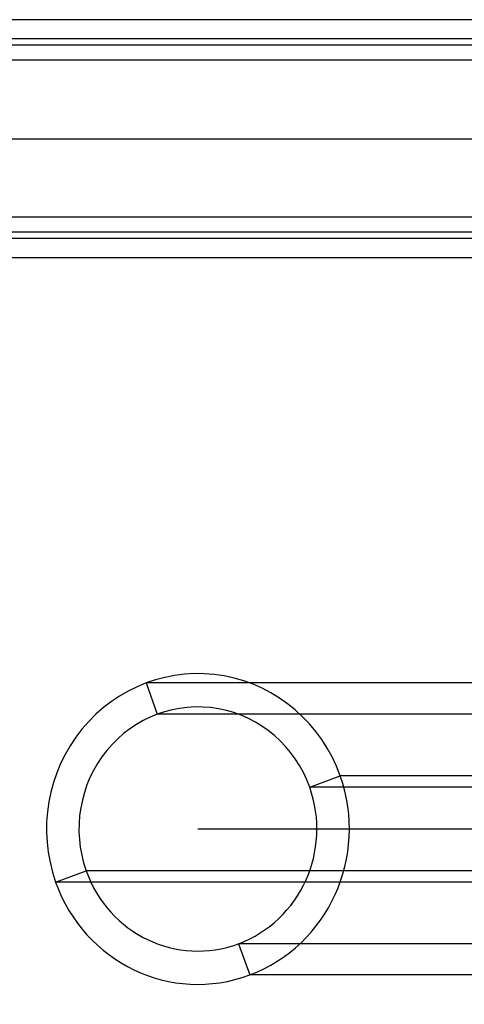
# Model space of a CAD drawing. Extents: x -334 to 592, y -3 to 481.
# Tile 5 of 37: x -40 to -20, y 32 to 76. Entities that reach past the tile are written whole.
import ezdxf

# ---------------------------------------------------------------- set-up
doc = ezdxf.new("R2010")
doc.units = 0
doc.header["$MEASUREMENT"] = 0
doc.layers.add('DEFAULT', color=178, linetype='CONTINUOUS')

msp = doc.modelspace()

# ---------------------------------------------------------------- linework, layer by layer
at = {"layer": 'DEFAULT'}
for p, q in [((340.453, 76.282, -4.5), (-318.974, 76.282, -4.5)), ((340.453, 75.419, 5.362), (-318.974, 75.419, 5.362)), ((340.453, 75.133, -3.535), (-318.974, 75.133, -3.535)), ((340.453, 74.455, 4.213), (-318.974, 74.455, 4.213)), ((-318.974, 70.919), (340.453, 70.919)), ((340.453, 67.384, -4.213), (-318.974, 67.384, -4.213)), ((-15.06, 66.706, 3.535), (-318.974, 66.706, 3.535)), ((340.453, 66.42, -5.362), (-318.974, 66.42, -5.362)), ((340.453, 65.557, 4.5), (-318.974, 65.557, 4.5)), ((-13.276, 46.397, 5.506), (-34.375, 46.397, 96.898)), ((-34.375, 46.397, 96.898), (-33.875, 44.988, 97.014)), ((-12.849, 44.988, 5.94), (-33.875, 44.988, 97.014)), ((-27.007, 41.701, 98.6), (-25.633, 42.214, 98.917)), ((43.414, 42.214, -200.159), (-25.633, 42.214, 98.917)), ((42.041, 41.701, -200.476), (-27.007, 41.701, 98.6)), ((-32.042, 39.819, 97.437), (37.005, 39.819, -201.639)), ((-38.452, 37.425, 95.957), (-37.078, 37.938, 96.274)), ((31.969, 37.938, -202.802), (-37.078, 37.938, 96.274)), ((30.595, 37.425, -203.119), (-38.452, 37.425, 95.957)), ((-9.183, 34.651, 6.786), (-30.21, 34.651, 97.86)), ((-30.21, 34.651, 97.86), (-29.71, 33.242, 97.976)), ((-8.61, 33.242, 6.583), (-29.71, 33.242, 97.976))]:
    msp.add_line(p, q, dxfattribs=at)
at = {"layer": 'DEFAULT', "extrusion": (-0.224951, -6.89726e-15, 0.97437)}
msp.add_arc((-39.819, -9.303, 102.148), 7, 110, 290, dxfattribs=at)
at = {"layer": 'DEFAULT', "extrusion": (-0.224951, -1.2837e-14, 0.97437)}
for start, end in [(110, 290), (290, 110)]:
    msp.add_arc((-39.819, -9.303, 102.148), 5.5, start, end, dxfattribs=at)
at = {"layer": 'DEFAULT', "extrusion": (-0.224951, -7.97973e-15, 0.97437)}
msp.add_arc((-39.819, -9.303, 102.148), 7, 290, 110, dxfattribs=at)

doc.saveas('drawing.dxf')
